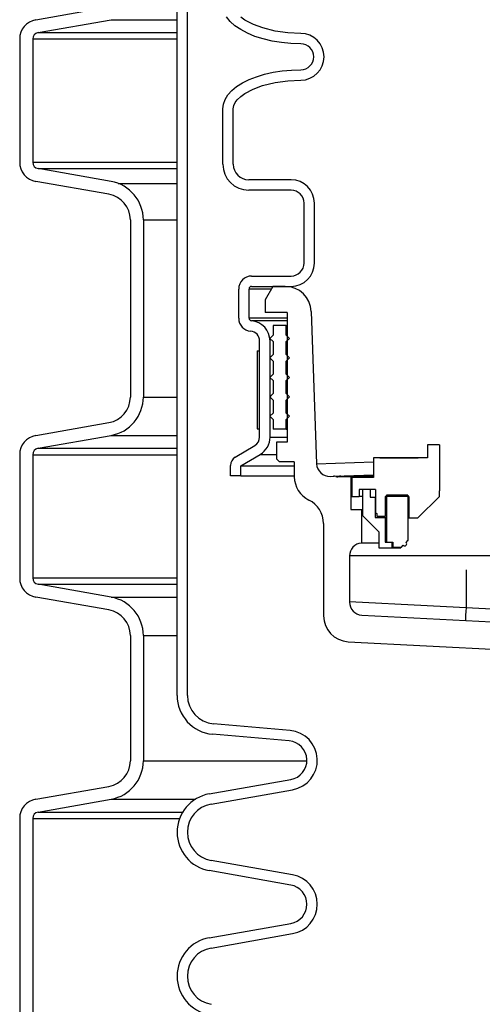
# Model space of a CAD drawing. Extents: x 2963 to 4079, y -422 to 622.
# Tile 10 of 119: x 3427.61 to 3432.06, y 485.29 to 494.76. Entities that reach past the tile are written whole.
import ezdxf

# ---------------------------------------------------------------- set-up
doc = ezdxf.new("R2010")
doc.units = 0
doc.header["$MEASUREMENT"] = 0
doc.layers.add('SPILL-BUCKET', color=1, linetype='CONTINUOUS')

msp = doc.modelspace()

# ---------------------------------------------------------------- linework, layer by layer
at = {"layer": 'SPILL-BUCKET', "color": 1, "linetype": 'Continuous'}
for p, q in [((3429.12657, 488.25874), (3429.12657, 502.4563)), ((3429.2265, 488.25874), (3429.2265, 502.4563)), ((3427.76744, 494.75451), (3428.47106, 494.87858)), ((3429.63825, 494.73902), (3429.6036, 494.78278)), ((3429.77958, 494.75209), (3429.74126, 494.77956)), ((3427.78913, 494.63149), (3428.49275, 494.75556)), ((3429.68359, 494.69778), (3429.63825, 494.73902)), ((3429.73892, 494.6597), (3429.68359, 494.69778)), ((3429.86251, 494.70818), (3429.77958, 494.75209)), ((3429.95041, 494.67573), (3429.86251, 494.70818)), ((3429.80335, 494.6254), (3429.73892, 494.6597)), ((3429.87587, 494.5954), (3429.80335, 494.6254)), ((3429.95534, 494.57019), (3429.87587, 494.5954)), ((3430.0702, 494.64588), (3429.95041, 494.67573)), ((3430.19228, 494.62905), (3430.0702, 494.64588)), ((3430.31641, 494.62377), (3430.19228, 494.62905)), ((3427.61261, 494.56999), (3427.61261, 493.38546)), ((3427.73752, 494.56999), (3427.73752, 493.38546)), ((3430.0405, 494.55015), (3429.95534, 494.57019)), ((3430.13002, 494.5356), (3430.0405, 494.55015)), ((3430.22247, 494.52679), (3430.13002, 494.5356)), ((3430.31641, 494.52383), (3430.22247, 494.52679)), ((3429.89065, 494.20767), (3429.9681, 494.23108)), ((3429.9681, 494.23108), (3430.05063, 494.24965)), ((3430.05063, 494.24965), (3430.13704, 494.26311)), ((3430.13704, 494.26311), (3430.22607, 494.27127)), ((3430.22607, 494.27127), (3430.31641, 494.274)), ((3429.69959, 494.11214), (3429.75541, 494.14776)), ((3429.75541, 494.14776), (3429.81941, 494.17976)), ((3429.81941, 494.17976), (3429.89065, 494.20767)), ((3429.86004, 494.08863), (3429.94806, 494.12137)), ((3429.94806, 494.12137), (3430.06892, 494.15173)), ((3430.06892, 494.15173), (3430.19179, 494.16876)), ((3430.19179, 494.16876), (3430.31641, 494.17407)), ((3429.5887, 493.98894), (3429.61562, 494.03215)), ((3429.61562, 494.03215), (3429.65277, 494.07341)), ((3429.65277, 494.07341), (3429.69959, 494.11214)), ((3429.73915, 494.01657), (3429.77733, 494.0443)), ((3429.77733, 494.0443), (3429.86004, 494.08863)), ((3429.56692, 493.89926), (3429.57238, 493.94443)), ((3429.57238, 493.94443), (3429.5887, 493.98894)), ((3429.66685, 493.89926), (3429.67216, 493.93017)), ((3429.67216, 493.93017), (3429.68598, 493.95852)), ((3429.68598, 493.95852), (3429.70516, 493.98389)), ((3429.70516, 493.98389), (3429.73915, 494.01657)), ((3429.56692, 493.36595), (3429.56692, 493.89926)), ((3429.66685, 493.36595), (3429.66685, 493.89926)), ((3428.49275, 493.19988), (3427.78913, 493.32395)), ((3428.47106, 493.07687), (3427.76744, 493.20093)), ((3430.22332, 493.21605), (3429.81675, 493.21605)), ((3430.22332, 493.11612), (3429.81675, 493.11612)), ((3430.34824, 492.41585), (3430.34824, 492.99121)), ((3430.44817, 492.41585), (3430.44817, 492.99121)), ((3428.6775, 492.83083), (3428.6775, 491.12735)), ((3428.80242, 492.83083), (3428.80242, 491.12735)), ((3429.84421, 492.29093), (3430.22332, 492.29093)), ((3429.71929, 491.88496), (3429.71929, 492.16602)), ((3429.81922, 491.88496), (3429.81922, 492.16602)), ((3429.84421, 492.191), (3430.22332, 492.191)), ((3430.18435, 491.94117), (3430.18435, 490.69203)), ((3429.92103, 490.74218), (3429.92103, 491.66701)), ((3430.02096, 490.74218), (3430.02096, 491.66701)), ((3427.76744, 490.75725), (3428.47106, 490.88131)), ((3427.78913, 490.63423), (3428.49275, 490.75829)), ((3429.68691, 490.54932), (3429.87534, 490.66172)), ((3430.18435, 490.69203), (3430.08279, 490.69203)), ((3430.08279, 490.69203), (3430.08279, 490.53373)), ((3431.53493, 490.66885), (3431.53493, 490.54125)), ((3431.64985, 490.66885), (3431.53493, 490.66885)), ((3431.64985, 490.66885), (3431.64985, 490.22416)), ((3427.61261, 490.57272), (3427.61261, 489.38819)), ((3427.73752, 490.57272), (3427.73752, 489.38819)), ((3429.74115, 490.46532), (3429.92653, 490.5759)), ((3430.08279, 490.53373), (3430.11187, 490.50465)), ((3431.53493, 490.54125), (3431.01528, 490.54125)), ((3431.01528, 490.54125), (3431.01528, 490.35407)), ((3431.07774, 490.54144), (3431.0489, 490.54142)), ((3431.07774, 490.54144), (3431.44495, 490.54144)), ((3429.64122, 490.36856), (3429.64122, 490.46887)), ((3429.74115, 490.36856), (3429.74115, 490.46532)), ((3430.25455, 490.50465), (3430.11187, 490.50465)), ((3430.25455, 490.50465), (3430.25455, 490.3615)), ((3429.74115, 490.36856), (3429.64122, 490.36856)), ((3431.01528, 490.35407), (3430.80667, 490.35407)), ((3430.80667, 490.35407), (3430.80667, 490.1722)), ((3431.01528, 490.38171), (3431.01528, 490.35407)), ((3430.87912, 490.23915), (3430.87912, 490.1722)), ((3430.9111, 490.23915), (3430.87912, 490.23915)), ((3430.9833, 490.23915), (3430.90935, 490.23915)), ((3430.90935, 490.23915), (3430.90935, 489.98932)), ((3431.03527, 490.23915), (3430.94108, 490.23915)), ((3430.9833, 490.23915), (3430.9833, 490.1642)), ((3431.03527, 490.23915), (3431.03527, 490.01439)), ((3430.80667, 490.1722), (3430.87912, 490.1722)), ((3430.88671, 490.1722), (3430.87912, 490.1722)), ((3430.90935, 490.1722), (3430.88671, 490.1722)), ((3430.9833, 490.1642), (3431.03277, 490.1642)), ((3431.03277, 490.1642), (3431.03339, 490.1642)), ((3431.03277, 490.1642), (3431.03277, 489.96933)), ((3431.03339, 490.1642), (3431.03527, 490.1642)), ((3431.35555, 490.1692), (3431.1292, 490.1692)), ((3431.1292, 490.1692), (3431.1292, 489.98133)), ((3431.34755, 490.18419), (3431.1402, 490.18419)), ((3431.1402, 490.18419), (3431.1402, 489.7325)), ((3431.34755, 490.18419), (3431.34755, 489.74699)), ((3431.35555, 490.1692), (3431.35555, 489.96434)), ((3431.44399, 489.96434), (3431.64985, 490.1702)), ((3431.64985, 490.1702), (3431.64985, 490.22416)), ((3430.90935, 489.98932), (3431.0665, 489.83218)), ((3431.03277, 489.96933), (3431.1292, 489.96933)), ((3431.03527, 490.01439), (3431.04926, 490.00631)), ((3431.04926, 490.00631), (3431.04926, 489.98133)), ((3431.04926, 489.98133), (3431.1292, 489.98133)), ((3431.11956, 489.96933), (3431.1292, 489.96583)), ((3431.13195, 489.98133), (3431.1292, 489.98133)), ((3431.1292, 489.96933), (3431.13196, 489.96933)), ((3431.1292, 489.96933), (3431.1292, 489.7325)), ((3431.14019, 489.98133), (3431.13195, 489.98133)), ((3431.13196, 489.96933), (3431.1402, 489.96933)), ((3431.35555, 489.97132), (3431.36253, 489.96434)), ((3431.35555, 489.96434), (3431.44399, 489.96434)), ((3431.41393, 489.96434), (3431.43191, 489.96434)), ((3430.53561, 489.9122), (3430.53561, 489.02416)), ((3431.0665, 489.83218), (3431.0665, 489.67703)), ((3431.06649, 489.72354), (3431.00777, 489.72354)), ((3431.0665, 489.67703), (3431.19116, 489.67703)), ((3431.1292, 489.7325), (3431.19116, 489.7325)), ((3431.1402, 489.7325), (3431.20115, 489.7325)), ((3431.19116, 489.7325), (3431.19116, 489.67703)), ((3431.19116, 489.67703), (3431.20109, 489.67703)), ((3431.20109, 489.67703), (3431.2306, 489.67703)), ((3431.20115, 489.7325), (3431.20115, 489.68453)), ((3431.20115, 489.68453), (3431.2851, 489.68453)), ((3431.2306, 489.67703), (3431.27888, 489.67703)), ((3431.2851, 489.68453), (3431.30219, 489.70163)), ((3431.28541, 489.68453), (3431.2851, 489.68453)), ((3431.28634, 489.68453), (3431.28541, 489.68453)), ((3431.33046, 489.72989), (3431.34755, 489.74699)), ((3431.33046, 489.72989), (3431.33077, 489.72989)), ((3431.33077, 489.72989), (3431.33171, 489.72989)), ((3431.34755, 489.74699), (3431.34787, 489.74699)), ((3431.34787, 489.74699), (3431.34881, 489.74699)), ((3428.49275, 489.20262), (3427.78913, 489.32668)), ((3428.47106, 489.0796), (3427.76744, 489.20367)), ((3428.6775, 488.83357), (3428.6775, 487.62974)), ((3428.80242, 488.83357), (3428.80242, 487.62974)), ((3430.77236, 488.77467), (3432.53107, 488.6825)), ((3430.21339, 487.92058), (3429.47736, 487.98498)), ((3430.20468, 487.82103), (3429.46865, 487.88542)), ((3429.43624, 487.31149), (3430.22088, 487.44984)), ((3427.76744, 487.25964), (3428.47106, 487.3837)), ((3429.45359, 487.21308), (3430.23823, 487.35143)), ((3427.78913, 487.13662), (3428.49275, 487.26068)), ((3427.61261, 487.07511), (3427.61261, 484.89127)), ((3427.73752, 487.07511), (3427.73752, 484.89127)), ((3430.23823, 486.53345), (3429.45359, 486.6718)), ((3430.22088, 486.43504), (3429.43624, 486.57339)), ((3429.43624, 485.92763), (3430.22088, 486.06599)), ((3429.45359, 485.82922), (3430.23823, 485.96757))]:
    msp.add_line(p, q, dxfattribs=at)
at = {"layer": 'SPILL-BUCKET', "color": 7}
for p, q in [((3428.49275, 494.75556), (3429.12657, 494.75556)), ((3427.78913, 494.6315), (3429.12657, 494.6315)), ((3427.73752, 494.56999), (3429.12657, 494.56999)), ((3427.73752, 493.38546), (3429.12657, 493.38546)), ((3427.78913, 493.32395), (3429.12657, 493.32395)), ((3428.55917, 493.18175), (3429.12657, 493.18175)), ((3428.80242, 492.83083), (3429.12657, 492.83083)), ((3428.80242, 491.12735), (3429.12657, 491.12735)), ((3428.49275, 490.75829), (3429.12657, 490.75829)), ((3430.02096, 490.74218), (3430.18435, 490.74218)), ((3427.78913, 490.63423), (3429.12657, 490.63423)), ((3427.73752, 490.57272), (3429.12657, 490.57272)), ((3429.92653, 490.5759), (3430.08279, 490.5759)), ((3429.74115, 490.46532), (3430.25455, 490.46532)), ((3429.74115, 490.36856), (3430.25455, 490.36856)), ((3427.73752, 489.38819), (3429.12657, 489.38819)), ((3427.78913, 489.32668), (3429.12657, 489.32668)), ((3428.49275, 489.20262), (3429.12657, 489.20262)), ((3428.80242, 488.83357), (3429.12657, 488.83357)), ((3428.80242, 487.62974), (3430.37566, 487.62974)), ((3428.49275, 487.26068), (3429.30344, 487.26068)), ((3427.78913, 487.13662), (3429.1808, 487.13662)), ((3427.73752, 487.07511), (3429.15084, 487.07511))]:
    msp.add_line(p, q, dxfattribs=at)
at = {"layer": 'SPILL-BUCKET', "linetype": 'Continuous'}
for p, q in [((3429.82522, 492.16602), (3429.81922, 492.16602)), ((3429.8432, 492.16602), (3429.82522, 492.16602)), ((3429.87313, 492.16602), (3429.8432, 492.16602)), ((3429.91494, 492.16602), (3429.87313, 492.16602)), ((3429.96856, 492.16602), (3429.91494, 492.16602)), ((3430.03388, 492.16602), (3429.96856, 492.16602)), ((3430.04844, 492.191), (3429.97349, 492.06119)), ((3430.16796, 492.191), (3430.04844, 492.191)), ((3429.97349, 492.06119), (3429.97349, 491.94117)), ((3430.18435, 491.94117), (3429.97349, 491.94117)), ((3430.41764, 491.94989), (3430.46879, 490.4851)), ((3429.82675, 491.88496), (3429.81922, 491.88496)), ((3429.84929, 491.88496), (3429.82675, 491.88496)), ((3429.84932, 491.86005), (3429.84228, 491.86005)), ((3429.88682, 491.88496), (3429.84929, 491.88496)), ((3429.87044, 491.86005), (3429.84932, 491.86005)), ((3429.90558, 491.86005), (3429.87044, 491.86005)), ((3429.93921, 491.88496), (3429.88682, 491.88496)), ((3429.95466, 491.86005), (3429.90558, 491.86005)), ((3430.00636, 491.88496), (3429.93921, 491.88496)), ((3430.01758, 491.86005), (3429.95466, 491.86005)), ((3430.08809, 491.88496), (3430.00636, 491.88496)), ((3430.09417, 491.86005), (3430.01758, 491.86005)), ((3430.1842, 491.88496), (3430.08809, 491.88496)), ((3430.18427, 491.86005), (3430.09417, 491.86005)), ((3430.46879, 490.4851), (3431.01528, 490.50374)), ((3430.59799, 490.36462), (3430.63112, 490.36578)), ((3430.63113, 490.36578), (3430.63254, 490.36583)), ((3430.63254, 490.36583), (3430.63683, 490.36598)), ((3430.63683, 490.36598), (3431.01528, 490.37919)), ((3430.65279, 490.36269), (3431.01528, 490.36881)), ((3430.79893, 490.35957), (3430.6723, 490.35957)), ((3430.70127, 490.36698), (3430.68937, 490.36781)), ((3430.71277, 490.36371), (3430.70127, 490.36698)), ((3430.7232, 490.36061), (3430.71277, 490.36371)), ((3430.73399, 490.35957), (3430.7232, 490.36061)), ((3430.79893, 490.35957), (3430.80353, 490.35957)), ((3430.79893, 490.35957), (3430.79893, 490.04728)), ((3430.80353, 490.35957), (3431.01528, 490.35957)), ((3430.79893, 490.04728), (3430.90036, 490.04728)), ((3430.90036, 490.04728), (3430.90261, 490.04728)), ((3430.90036, 490.04728), (3430.90036, 489.72354)), ((3430.90261, 490.04728), (3430.90935, 490.04728)), ((3430.90719, 489.72354), (3430.90036, 489.72354)), ((3430.92758, 489.72354), (3430.90719, 489.72354)), ((3430.96126, 489.72354), (3430.92758, 489.72354)), ((3431.00777, 489.72354), (3430.96126, 489.72354)), ((3433.39929, 489.59902), (3430.78544, 489.59902)), ((3430.78544, 489.59902), (3430.78544, 489.15545)), ((3431.90967, 489.10307), (3431.90967, 489.46467)), ((3430.78544, 489.16199), (3433.39929, 489.02501)), ((3431.90765, 489.06453), (3431.90967, 489.10307)), ((3430.90381, 489.0307), (3433.34695, 488.90266)), ((3431.90438, 489.00216), (3431.90583, 489.02975)), ((3431.90583, 489.02975), (3431.90765, 489.06453)), ((3431.90313, 488.97833), (3431.90345, 488.98444)), ((3431.90345, 488.98444), (3431.90438, 489.00216))]:
    msp.add_line(p, q, dxfattribs=at)
at = {"layer": 'SPILL-BUCKET', "color": 7, "linetype": 'Continuous'}
for p, q in [((3430.17585, 491.81626), (3430.05094, 491.81626)), ((3430.05094, 491.81626), (3430.05094, 491.72257)), ((3430.17585, 491.72257), (3430.17585, 491.81626)), ((3430.17585, 491.81626), (3430.17798, 491.81626)), ((3430.17798, 491.81626), (3430.18436, 491.81626)), ((3430.05094, 491.72257), (3430.01971, 491.69134)), ((3430.01971, 491.69134), (3430.05094, 491.66012)), ((3430.05094, 491.66012), (3430.05094, 491.5352)), ((3430.20708, 491.69134), (3430.17585, 491.72257)), ((3430.17585, 491.72257), (3430.17798, 491.72257)), ((3430.17585, 491.66012), (3430.20708, 491.69134)), ((3430.17585, 491.5352), (3430.17585, 491.66012)), ((3430.17585, 491.66012), (3430.17798, 491.66012)), ((3430.17798, 491.72257), (3430.18436, 491.72257)), ((3430.17798, 491.66012), (3430.18436, 491.66012)), ((3429.89604, 491.57086), (3429.92103, 491.57086)), ((3429.89604, 491.57086), (3429.89604, 490.82137)), ((3429.92103, 490.82137), (3429.92103, 491.57086)), ((3430.05094, 491.5352), (3430.01971, 491.50397)), ((3430.01971, 491.50397), (3430.05094, 491.47274)), ((3430.05094, 491.47274), (3430.05094, 491.34783)), ((3430.20708, 491.50397), (3430.17585, 491.5352)), ((3430.17585, 491.5352), (3430.17798, 491.5352)), ((3430.17585, 491.47274), (3430.20708, 491.50397)), ((3430.17585, 491.34783), (3430.17585, 491.47274)), ((3430.17585, 491.47274), (3430.17798, 491.47274)), ((3430.17798, 491.5352), (3430.18436, 491.5352)), ((3430.17798, 491.47274), (3430.18436, 491.47274)), ((3430.05094, 491.34783), (3430.01971, 491.3166)), ((3430.01971, 491.3166), (3430.05094, 491.28537)), ((3430.05094, 491.28537), (3430.05094, 491.16046)), ((3430.17585, 491.34783), (3430.17798, 491.34783)), ((3430.20708, 491.3166), (3430.17585, 491.34783)), ((3430.17585, 491.28537), (3430.20708, 491.3166)), ((3430.17585, 491.16046), (3430.17585, 491.28537)), ((3430.17585, 491.28537), (3430.17798, 491.28537)), ((3430.17798, 491.34783), (3430.18436, 491.34783)), ((3430.17798, 491.28537), (3430.18436, 491.28537)), ((3430.05094, 491.16046), (3430.01971, 491.12923)), ((3430.01971, 491.12923), (3430.05094, 491.098)), ((3430.02518, 491.13469), (3430.02287, 491.12607)), ((3430.05094, 491.098), (3430.05094, 490.97308)), ((3430.17585, 491.16046), (3430.17798, 491.16046)), ((3430.20708, 491.12923), (3430.17585, 491.16046)), ((3430.17585, 491.098), (3430.20708, 491.12923)), ((3430.17585, 490.97308), (3430.17585, 491.098)), ((3430.17585, 491.098), (3430.17798, 491.098)), ((3430.17798, 491.16046), (3430.18436, 491.16046)), ((3430.17798, 491.098), (3430.18436, 491.098)), ((3430.05094, 490.97308), (3430.01971, 490.94186)), ((3430.01971, 490.94186), (3430.05094, 490.91063)), ((3430.05094, 490.91063), (3430.05094, 490.81694)), ((3430.17585, 490.97308), (3430.17798, 490.97308)), ((3430.20708, 490.94186), (3430.17585, 490.97308)), ((3430.17585, 490.91063), (3430.20708, 490.94186)), ((3430.17585, 490.91063), (3430.17798, 490.91063)), ((3430.17585, 490.81694), (3430.17585, 490.91063)), ((3430.17798, 490.97308), (3430.18436, 490.97308)), ((3430.17798, 490.91063), (3430.18436, 490.91063)), ((3429.89604, 490.82137), (3429.92103, 490.82137)), ((3430.17585, 490.81694), (3430.05094, 490.81694)), ((3430.17585, 490.81694), (3430.17798, 490.81694)), ((3430.17798, 490.81694), (3430.18436, 490.81694))]:
    msp.add_line(p, q, dxfattribs=at)
at = {"layer": 'SPILL-BUCKET', "color": 1, "linetype": 'Continuous'}
for centre, radius, start, end in [((3427.79998, 494.56999), 0.18737, 100, 180), ((3427.79998, 494.56999), 0.06246, 99.999999, 180), ((3430.31641, 494.39892), 0.22485, 270, 90), ((3430.31641, 494.39892), 0.12491, 270, 90), ((3427.79998, 493.38546), 0.18737, 180, 260), ((3427.79998, 493.38546), 0.06246, 180, 260.000001), ((3429.81675, 493.36595), 0.24983, 180, 270), ((3429.81675, 493.36595), 0.1499, 180, 270), ((3428.42767, 492.83083), 0.37474, 0, 80), ((3430.22332, 492.99121), 0.22485, 0, 90), ((3428.42767, 492.83083), 0.24983, 0, 80.000001), ((3430.22332, 492.99121), 0.12491, 0, 90), ((3430.22332, 492.41585), 0.12491, 270, 0), ((3430.22332, 492.41585), 0.22485, 270, 0), ((3429.84421, 492.16602), 0.12491, 90, 180), ((3429.84421, 492.16602), 0.02498, 90, 180), ((3429.84421, 491.88496), 0.12491, 180, 265.575644), ((3429.84421, 491.88496), 0.02498, 180, 265.575644), ((3429.82734, 491.66701), 0.19362, 0, 85.575644), ((3429.82734, 491.66701), 0.09369, 0, 85.575644), ((3428.42767, 491.12735), 0.24983, 279.999999, 0), ((3428.42767, 491.12735), 0.37474, 280, 0), ((3427.79998, 490.57272), 0.18737, 100, 180), ((3429.82734, 490.74218), 0.09369, 300.816131, 0), ((3429.82734, 490.74218), 0.19362, 300.816129, 0), ((3427.79998, 490.57272), 0.06246, 99.999999, 180), ((3429.73491, 490.46887), 0.09369, 120.816131, 180), ((3430.50438, 490.3615), 0.24983, 180, 244.05552), ((3430.28578, 489.9122), 0.24983, 0, 64.05552), ((3431.31632, 489.71576), 0.01999, 225, 45), ((3427.79998, 489.38819), 0.18737, 180, 260), ((3427.79998, 489.38819), 0.06246, 180, 260.000001), ((3428.42767, 488.83357), 0.37474, 0, 80), ((3428.42767, 488.83357), 0.24983, 0, 80.000001), ((3430.78544, 489.02416), 0.24983, 180, 267), ((3429.50131, 488.25874), 0.37474, 180, 265), ((3429.50131, 488.25874), 0.27481, 180, 265), ((3430.18834, 487.63437), 0.2873, 280, 85), ((3430.18834, 487.63437), 0.18737, 280, 85), ((3428.42767, 487.62974), 0.24983, 279.999999, 0), ((3428.42767, 487.62974), 0.37474, 280, 0), ((3429.50131, 486.94244), 0.37474, 100, 260), ((3427.79998, 487.07511), 0.18737, 100, 180), ((3429.50131, 486.94244), 0.27481, 100, 260), ((3427.79998, 487.07511), 0.06246, 99.999999, 180), ((3430.18834, 486.25051), 0.2873, 280, 80), ((3430.18834, 486.25051), 0.18737, 280, 80), ((3429.50131, 485.55858), 0.37474, 100, 260), ((3429.50131, 485.55858), 0.27481, 100, 260)]:
    msp.add_arc(centre, radius, start, end, dxfattribs=at)
at = {"layer": 'SPILL-BUCKET', "linetype": 'Continuous'}
for centre, radius, start, end in [((3430.16796, 491.94117), 0.24983, 2, 90), ((3430.59363, 490.48946), 0.12491, 182, 272), ((3430.6333, 490.30336), 0.06246, 71.804086, 92), ((3430.6723, 490.42203), 0.06246, 251.804086, 270), ((3430.91035, 489.59902), 0.12491, 94.588566, 180), ((3430.91035, 489.15545), 0.12491, 180, 267)]:
    msp.add_arc(centre, radius, start, end, dxfattribs=at)

doc.saveas('drawing.dxf')
